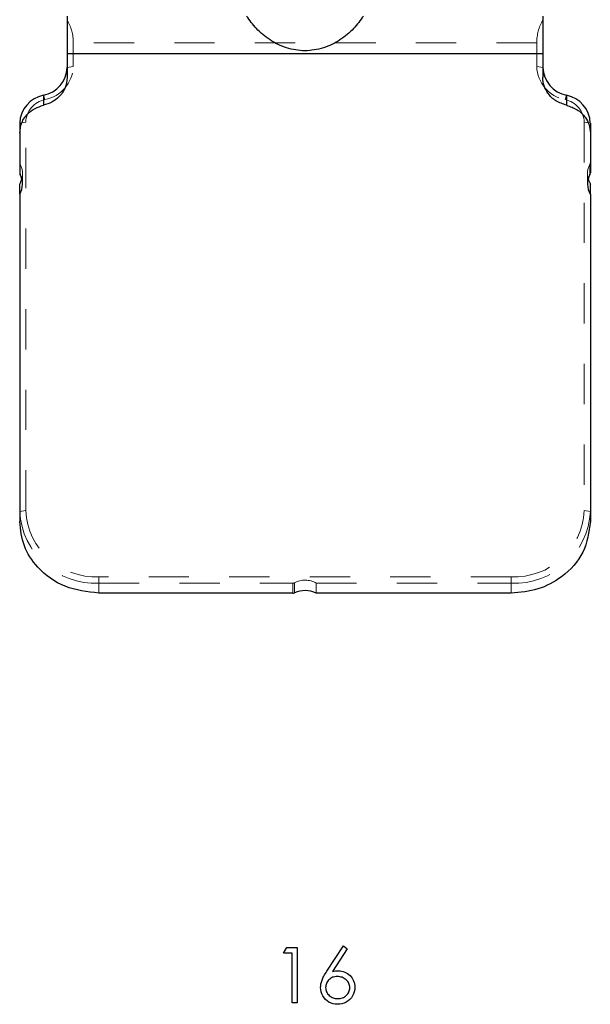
# Model space of a CAD drawing. Header units: inches. Extents: x 7.3 to 43.3, y -43.5 to -20.4.
# Tile 32 of 136: x 10.3 to 11.7, y -31.6 to -29.2. Entities that reach past the tile are written whole.
import ezdxf

# ---------------------------------------------------------------- set-up
doc = ezdxf.new("R2010")
doc.units = ezdxf.units.IN
doc.header["$LTSCALE"] = 0.5
doc.header["$MEASUREMENT"] = 0
doc.linetypes.add('HIDDEN', pattern=[0.225, 0.15, -0.075])
doc.layers.add('APP-M-S', color=30, linetype='Continuous')

msp = doc.modelspace()

# ---------------------------------------------------------------- linework, layer by layer
at = {"color": 7, "linetype": 'Continuous'}
for p, q in [((10.9111, -31.4931), (10.9192, -31.479)), ((10.9192, -31.479), (10.9447, -31.479)), ((10.9447, -31.479), (10.9447, -31.479)), ((10.9447, -31.479), (10.9447, -31.6168)), ((11.0184, -31.5383), (11.0595, -31.4755)), ((11.069, -31.4829), (11.0326, -31.5386)), ((11.0595, -31.4755), (11.069, -31.4829)), ((11.069, -31.4829), (11.069, -31.4829)), ((10.9323, -31.4931), (10.9111, -31.4931)), ((10.9111, -31.4931), (10.9111, -31.4931)), ((10.9323, -31.6168), (10.9323, -31.4931)), ((10.9323, -31.4931), (10.9323, -31.4931)), ((11.0326, -31.5386), (11.0399, -31.5376)), ((11.0399, -31.5376), (11.0469, -31.5373)), ((11.0469, -31.5373), (11.0469, -31.5373)), ((11.0469, -31.5373), (11.0511, -31.5375)), ((11.0511, -31.5375), (11.0551, -31.538)), ((11.0551, -31.538), (11.059, -31.539)), ((11.0049, -31.5653), (11.0064, -31.5607)), ((11.0064, -31.5607), (11.0073, -31.5583)), ((11.0073, -31.5583), (11.0084, -31.5558)), ((11.0084, -31.5558), (11.0096, -31.5532)), ((11.0096, -31.5532), (11.011, -31.5505)), ((11.011, -31.5505), (11.0126, -31.5476)), ((11.0126, -31.5476), (11.0144, -31.5446)), ((11.0144, -31.5446), (11.0163, -31.5415)), ((11.0163, -31.5415), (11.0184, -31.5383)), ((11.0184, -31.5383), (11.0184, -31.5383)), ((11.0215, -31.5615), (11.0199, -31.5637)), ((11.0234, -31.5594), (11.0215, -31.5615)), ((11.0255, -31.5576), (11.0234, -31.5594)), ((11.0277, -31.5559), (11.0255, -31.5576)), ((11.0301, -31.5545), (11.0277, -31.5559)), ((11.0326, -31.5534), (11.0301, -31.5545)), ((11.0326, -31.5386), (11.0326, -31.5386)), ((11.0353, -31.5526), (11.0326, -31.5534)), ((11.0382, -31.5519), (11.0353, -31.5526)), ((11.0412, -31.5516), (11.0382, -31.5519)), ((11.0443, -31.5514), (11.0412, -31.5516)), ((11.0475, -31.5516), (11.0443, -31.5514)), ((11.0505, -31.5519), (11.0475, -31.5516)), ((11.0534, -31.5526), (11.0505, -31.5519)), ((11.0563, -31.5534), (11.0534, -31.5526)), ((11.0589, -31.5545), (11.0563, -31.5534)), ((11.0615, -31.5559), (11.0589, -31.5545)), ((11.059, -31.539), (11.0627, -31.5402)), ((11.064, -31.5576), (11.0615, -31.5559)), ((11.0627, -31.5402), (11.0662, -31.5419)), ((11.0663, -31.5594), (11.064, -31.5576)), ((11.0662, -31.5419), (11.0696, -31.5439)), ((11.0684, -31.5615), (11.0663, -31.5594)), ((11.0703, -31.5637), (11.0684, -31.5615)), ((11.0696, -31.5439), (11.0728, -31.5463)), ((11.0728, -31.5463), (11.0759, -31.5491)), ((11.0759, -31.5491), (11.0787, -31.5521)), ((11.0787, -31.5521), (11.0811, -31.5553)), ((11.0811, -31.5553), (11.0831, -31.5587)), ((11.0831, -31.5587), (11.0848, -31.5622)), ((11.0848, -31.5622), (11.0861, -31.5659)), ((11.003, -31.5784), (11.0032, -31.5741)), ((11.0033, -31.5839), (11.003, -31.5784)), ((11.003, -31.5784), (11.003, -31.5784)), ((11.0032, -31.5741), (11.0038, -31.5697)), ((11.0044, -31.5893), (11.0033, -31.5839)), ((11.0038, -31.5697), (11.0049, -31.5653)), ((11.0155, -31.5761), (11.0154, -31.5789)), ((11.0154, -31.5789), (11.0154, -31.5789)), ((11.0154, -31.5789), (11.0155, -31.5817)), ((11.0158, -31.5734), (11.0155, -31.5761)), ((11.0155, -31.5817), (11.0159, -31.5843)), ((11.0165, -31.5708), (11.0158, -31.5734)), ((11.0159, -31.5843), (11.0166, -31.5869)), ((11.0174, -31.5683), (11.0165, -31.5708)), ((11.0166, -31.5869), (11.0176, -31.5894)), ((11.0185, -31.5659), (11.0174, -31.5683)), ((11.0199, -31.5637), (11.0185, -31.5659)), ((11.0719, -31.5659), (11.0703, -31.5637)), ((11.0732, -31.5683), (11.0719, -31.5659)), ((11.0741, -31.5708), (11.0732, -31.5683)), ((11.0732, -31.5894), (11.0742, -31.5869)), ((11.0748, -31.5734), (11.0741, -31.5708)), ((11.0742, -31.5869), (11.0749, -31.5843)), ((11.0753, -31.5761), (11.0748, -31.5734)), ((11.0749, -31.5843), (11.0753, -31.5817)), ((11.0754, -31.5789), (11.0753, -31.5761)), ((11.0753, -31.5817), (11.0754, -31.5789)), ((11.0754, -31.5789), (11.0754, -31.5789)), ((11.0861, -31.5659), (11.087, -31.5698)), ((11.0875, -31.5839), (11.0864, -31.5894)), ((11.087, -31.5698), (11.0876, -31.5739)), ((11.0878, -31.5781), (11.0875, -31.5839)), ((11.0876, -31.5739), (11.0878, -31.5781)), ((11.0878, -31.5781), (11.0878, -31.5781)), ((11.0061, -31.5945), (11.0044, -31.5893)), ((11.0085, -31.5995), (11.0061, -31.5945)), ((11.0115, -31.6042), (11.0085, -31.5995)), ((11.0151, -31.6083), (11.0115, -31.6042)), ((11.0191, -31.6119), (11.0151, -31.6083)), ((11.0176, -31.5894), (11.0188, -31.5917)), ((11.0188, -31.5917), (11.0203, -31.594)), ((11.0203, -31.594), (11.0221, -31.5961)), ((11.0221, -31.5961), (11.0241, -31.5982)), ((11.0241, -31.5982), (11.0264, -31.6001)), ((11.0264, -31.6001), (11.0288, -31.6017)), ((11.0288, -31.6017), (11.0313, -31.6031)), ((11.0313, -31.6031), (11.0338, -31.6042)), ((11.0338, -31.6042), (11.0366, -31.6051)), ((11.0366, -31.6051), (11.0394, -31.6057)), ((11.0394, -31.6057), (11.0423, -31.6061)), ((11.0423, -31.6061), (11.0454, -31.6062)), ((11.0454, -31.6062), (11.0484, -31.6061)), ((11.0454, -31.6062), (11.0454, -31.6062)), ((11.0484, -31.6061), (11.0514, -31.6057)), ((11.0514, -31.6057), (11.0542, -31.6051)), ((11.0542, -31.6051), (11.0569, -31.6042)), ((11.0569, -31.6042), (11.0595, -31.6031)), ((11.0595, -31.6031), (11.062, -31.6017)), ((11.062, -31.6017), (11.0643, -31.6001)), ((11.0643, -31.6001), (11.0666, -31.5982)), ((11.0666, -31.5982), (11.0687, -31.5961)), ((11.0687, -31.5961), (11.0705, -31.594)), ((11.0705, -31.594), (11.072, -31.5917)), ((11.0756, -31.6081), (11.0714, -31.6116)), ((11.072, -31.5917), (11.0732, -31.5894)), ((11.0792, -31.604), (11.0756, -31.6081)), ((11.0823, -31.5995), (11.0792, -31.604)), ((11.0847, -31.5946), (11.0823, -31.5995)), ((11.0864, -31.5894), (11.0847, -31.5946)), ((10.9447, -31.6168), (10.9323, -31.6168)), ((10.9323, -31.6168), (10.9323, -31.6168)), ((10.9447, -31.6168), (10.9447, -31.6168)), ((11.0237, -31.6149), (11.0191, -31.6119)), ((11.0287, -31.6173), (11.0237, -31.6149)), ((11.0338, -31.619), (11.0287, -31.6173)), ((11.0392, -31.62), (11.0338, -31.619)), ((11.0447, -31.6203), (11.0392, -31.62)), ((11.0505, -31.62), (11.0447, -31.6203)), ((11.0447, -31.6203), (11.0447, -31.6203)), ((11.056, -31.6189), (11.0505, -31.62)), ((11.0614, -31.6172), (11.056, -31.6189)), ((11.0666, -31.6147), (11.0614, -31.6172)), ((11.0714, -31.6116), (11.0666, -31.6147))]:
    msp.add_line(p, q, dxfattribs=at)
at = {"layer": 'APP-M-S', "linetype": 'Continuous', "lineweight": 25}
for p, q in [((10.3736, -29.1684), (10.3736, -29.2619)), ((11.5547, -29.1684), (11.5547, -29.2619)), ((11.5547, -29.2619), (10.3736, -29.2619)), ((10.3736, -29.2619), (10.3736, -29.3209)), ((11.5547, -29.2619), (11.5547, -29.3209)), ((10.3145, -29.365), (10.3145, -29.3897)), ((11.6137, -29.365), (11.6137, -29.3897)), ((10.2555, -29.4338), (10.2555, -29.4586)), ((11.6728, -29.4338), (11.6728, -29.4586)), ((10.2555, -29.4586), (10.2555, -29.5572)), ((11.6728, -29.4586), (11.6728, -29.5572)), ((10.2555, -29.6102), (10.2555, -29.5854)), ((11.6728, -29.6102), (11.6728, -29.5854)), ((10.2555, -29.6102), (10.2555, -30.4225)), ((11.6728, -29.6102), (11.6728, -30.4225)), ((10.9336, -30.6002), (10.4523, -30.6002)), ((11.4759, -30.6002), (10.9922, -30.6002))]:
    msp.add_line(p, q, dxfattribs=at)
at = {"layer": 'APP-M-S', "linetype": 'HIDDEN', "lineweight": 18}
for p, q in [((10.3886, -29.2938), (10.3886, -29.2347)), ((11.5397, -29.2347), (10.3886, -29.2347)), ((11.5397, -29.2347), (11.5397, -29.2938)), ((10.3736, -29.2962), (10.3886, -29.2938)), ((11.5397, -29.2938), (11.5547, -29.2962)), ((10.3145, -29.365), (10.3183, -29.3757)), ((11.61, -29.3757), (11.6137, -29.365)), ((10.2555, -29.4338), (10.2705, -29.4314)), ((10.2705, -30.3954), (10.2705, -29.4314)), ((11.6578, -29.4314), (11.6728, -29.4338)), ((11.6578, -29.4314), (11.6578, -30.3954)), ((10.2565, -29.5612), (10.2565, -29.5362)), ((10.2625, -29.5848), (10.2625, -29.5589)), ((11.6658, -29.5589), (11.6658, -29.5848)), ((11.6718, -29.5362), (11.6718, -29.5612)), ((10.2555, -30.3977), (10.2705, -30.3954)), ((11.6578, -30.3954), (11.6728, -30.3977)), ((10.4523, -30.5754), (10.4523, -30.5595)), ((11.4759, -30.5595), (10.4523, -30.5595)), ((11.4759, -30.5595), (11.4759, -30.5754)), ((10.4523, -30.6002), (10.4523, -30.5754)), ((10.4523, -30.5754), (10.9336, -30.5754)), ((10.9336, -30.5754), (10.9336, -30.6002)), ((10.938, -30.5993), (10.938, -30.5744)), ((10.9922, -30.5754), (10.9922, -30.6002)), ((10.9922, -30.5754), (11.4759, -30.5754)), ((11.4759, -30.6002), (11.4759, -30.5754))]:
    msp.add_line(p, q, dxfattribs=at)
at = {"layer": 'APP-M-S', "linetype": 'Continuous', "lineweight": 25}
for centre, radius, start, end in [((10.3008, -29.2934), 0.0728, 280.8682, 357.8595), ((11.6275, -29.2934), 0.0728, 182.1405, 259.1318), ((10.3282, -29.4365), 0.0728, 100.8682, 177.8595), ((11.6, -29.4365), 0.0728, 2.1405, 79.1318), ((10.2638, -29.5572), 0.00831, 180.1242, 208.3982), ((11.6645, -29.5572), 0.00831, 331.6018, 359.8758), ((10.2129, -29.5848), 0.0496, 329.2128, 28.4485), ((11.7154, -29.5848), 0.0496, 151.5515, 210.7872), ((10.9336, -30.5893), 0.0109, 269.9145, 293.483), ((10.9641, -30.6596), 0.0657, 64.6459, 113.4487)]:
    msp.add_arc(centre, radius, start, end, dxfattribs=at)
at = {"layer": 'APP-M-S', "linetype": 'HIDDEN', "lineweight": 18}
for centre, radius, start, end in [((10.3019, -29.2906), 0.0867, 280.8682, 357.8595), ((11.6263, -29.2906), 0.0867, 182.1405, 259.1318), ((10.3294, -29.4336), 0.059, 100.8682, 177.8595), ((11.5989, -29.4336), 0.059, 2.1405, 79.1318), ((10.4432, -30.3876), 0.188, 183.0813, 272.7809), ((10.4439, -30.3861), 0.1737, 183.0813, 272.7809), ((11.4844, -30.3861), 0.1737, 267.2191, 356.9187), ((11.4851, -30.3876), 0.188, 267.2191, 356.9187)]:
    msp.add_arc(centre, radius, start, end, dxfattribs=at)
for centre, major_axis, ratio, start_param, end_param in [((9.3069, -29.4042), (1.08, 0.1891), 0.319742, 6.227262, 6.393992), ((12.6214, -29.4042), (1.08, -0.1891), 0.319742, 3.030786, 3.197516), ((10.2655, -29.5309), (0.00893, 0.00546), 0.823737, 2.675389, 3.126416), ((11.6628, -29.5309), (0.00893, -0.00546), 0.823737, 0.015177, 0.466204), ((10.2025, -29.5683), (0.0536, 0.0327), 0.823737, 5.578376, 6.268008), ((11.7258, -29.5683), (0.0536, -0.0327), 0.823737, 3.15677, 3.846402), ((10.9336, -30.5648), (0, 0.0106), 0.944039, 3.141593, 3.592619), ((10.9641, -30.6316), (0, 0.0636), 0.944039, 5.795315, 6.734212)]:
    msp.add_ellipse(centre, major_axis=major_axis, ratio=ratio, start_param=start_param, end_param=end_param, dxfattribs=at)
at = {"layer": 'APP-M-S', "linetype": 'Continuous', "lineweight": 25}
for centre, major_axis, start_param, end_param in [((10.2025, -29.5683), (0.0536, 0.0327), 5.329112, 5.578376), ((11.7258, -29.5683), (0.0536, -0.0327), 3.846402, 4.095666)]:
    msp.add_ellipse(centre, major_axis=major_axis, ratio=0.823737, start_param=start_param, end_param=end_param, dxfattribs=at)
for points, knots in [([(11.1091, -29.1684), (11.1016, -29.1789), (11.0868, -29.1999), (11.0525, -29.2287), (11.0109, -29.2493), (10.9641, -29.2569), (10.9173, -29.2493), (10.8758, -29.2287), (10.8415, -29.1999), (10.8266, -29.1789), (10.8191, -29.1684)], [0, 0, 0, 0, 0.127724, 0.254124, 0.378155, 0.49999, 0.621824, 0.74587, 0.872273, 1, 1, 1, 1]), ([(10.3736, -29.3209), (10.3725, -29.3297), (10.3705, -29.3472), (10.3554, -29.3682), (10.3362, -29.3829), (10.3217, -29.3875), (10.3145, -29.3897)], [0, 0, 0, 0, 0.279732, 0.559464, 0.779732, 1, 1, 1, 1]), ([(11.6137, -29.3897), (11.6046, -29.3867), (11.5863, -29.3805), (11.5676, -29.362), (11.5566, -29.3416), (11.5553, -29.3278), (11.5547, -29.3209)], [0, 0, 0, 0, 0.279732, 0.5594638, 0.7797319, 1, 1, 1, 1]), ([(10.2555, -29.4586), (10.2565, -29.4498), (10.2586, -29.4323), (10.2737, -29.4113), (10.2929, -29.3966), (10.3073, -29.392), (10.3145, -29.3897)], [0, 0, 0, 0, 0.279732, 0.559464, 0.779732, 1, 1, 1, 1]), ([(11.6137, -29.3897), (11.6229, -29.3928), (11.6411, -29.399), (11.6598, -29.4175), (11.6709, -29.4379), (11.6721, -29.4517), (11.6728, -29.4586)], [0, 0, 0, 0, 0.279732, 0.559464, 0.779732, 1, 1, 1, 1]), ([(10.4523, -30.6002), (10.4234, -30.5968), (10.3657, -30.5901), (10.301, -30.5426), (10.2623, -30.484), (10.2578, -30.443), (10.2555, -30.4225)], [0, 0, 0, 0, 0.279619, 0.559238, 0.779619, 1, 1, 1, 1]), ([(11.6728, -30.4225), (11.6691, -30.4486), (11.6616, -30.5007), (11.6089, -30.5591), (11.544, -30.594), (11.4986, -30.5981), (11.4759, -30.6002)], [0, 0, 0, 0, 0.279619, 0.559238, 0.779619, 1, 1, 1, 1])]:
    msp.add_open_spline(points, degree=3, knots=knots, dxfattribs=at)

doc.saveas('drawing.dxf')
